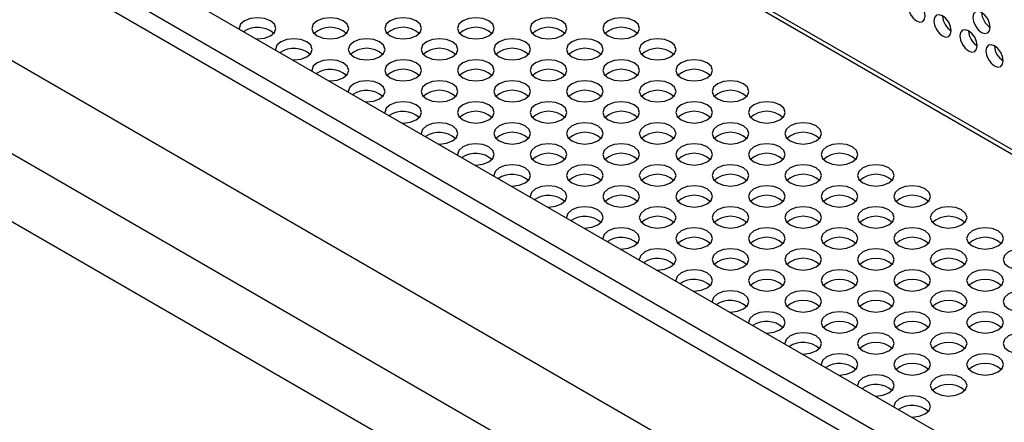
# Model space of a CAD drawing. Header units: millimetres. Extents: x 3619 to 4737, y 1503 to 2366.
# Tile 203 of 256: x 4520 to 4547, y 2184 to 2195. Entities that reach past the tile are written whole.
import ezdxf

# ---------------------------------------------------------------- set-up
doc = ezdxf.new("R2010")
doc.units = ezdxf.units.MM

msp = doc.modelspace()

# ---------------------------------------------------------------- linework, layer by layer
at = {"color": 7, "linetype": 'Continuous', "lineweight": 30}
for p, q in [((4415.3158, 2267.8653), (4644.0743, 2135.8058)), ((4644.2409, 2135.8223), (4415.4825, 2267.8818)), ((4455.4637, 2231.5136), (4565.861, 2167.7827)), ((4452.4979, 2230.7017), (4564.4517, 2166.0722)), ((4563.6454, 2164.6767), (4451.6915, 2229.3063)), ((4482.9187, 2220.1034), (4553.511, 2179.3513))]:
    msp.add_line(p, q, dxfattribs=at)
at = {"color": 8, "linetype": 'Continuous', "lineweight": 30}
for p, q in [((4552.5331, 2178.9634), (4482.6477, 2219.3074)), ((4552.1025, 2178.6676), (4482.2563, 2218.989))]:
    msp.add_line(p, q, dxfattribs=at)
at = {"color": 7, "linetype": 'Continuous', "lineweight": 30, "flags": 128}
for points in [[(4544.8978, 2195.4543), (4544.8799, 2195.5688), (4544.8288, 2195.6866), (4544.7523, 2195.7897), (4544.6621, 2195.8625), (4544.5719, 2195.8939), (4544.4955, 2195.879), (4544.4444, 2195.8202), (4544.4264, 2195.7264), (4544.4444, 2195.6119), (4544.4955, 2195.4941), (4544.5719, 2195.391), (4544.6621, 2195.3182), (4544.7523, 2195.2868), (4544.8288, 2195.3017), (4544.8799, 2195.3605), (4544.8978, 2195.4543)], [(4545.6049, 2195.0461), (4545.587, 2195.1606), (4545.5359, 2195.2784), (4545.4594, 2195.3815), (4545.3692, 2195.4543), (4545.279, 2195.4857), (4545.2026, 2195.4708), (4545.1515, 2195.412), (4545.1335, 2195.3182), (4545.1515, 2195.2037), (4545.2026, 2195.0859), (4545.279, 2194.9828), (4545.3692, 2194.91), (4545.4594, 2194.8786), (4545.5359, 2194.8935), (4545.587, 2194.9523), (4545.6049, 2195.0461)], [(4546.6656, 2195.1414), (4546.6477, 2195.256), (4546.5966, 2195.3738), (4546.5201, 2195.4769), (4546.4299, 2195.5497), (4546.3397, 2195.581), (4546.2632, 2195.5662), (4546.2121, 2195.5074), (4546.1942, 2195.4136), (4546.2121, 2195.2991), (4546.2632, 2195.1813), (4546.3397, 2195.0781), (4546.4299, 2195.0053), (4546.5201, 2194.974), (4546.5966, 2194.9888), (4546.6477, 2195.0476), (4546.6656, 2195.1414)], [(4526.3716, 2195.3179), (4526.2632, 2195.2242), (4526.2252, 2195.1138), (4526.2255, 2195.1029)], [(4526.7064, 2194.8253), (4526.7252, 2194.8251), (4526.9165, 2194.8471), (4527.0787, 2194.9097), (4527.1871, 2195.0033), (4527.2252, 2195.1138), (4527.1871, 2195.2242), (4527.0787, 2195.3179), (4526.9165, 2195.3804), (4526.7252, 2195.4024), (4526.5338, 2195.3804), (4526.3716, 2195.3179), (4526.3716, 2195.3179)], [(4528.3515, 2195.3179), (4528.2431, 2195.2242), (4528.2051, 2195.1138), (4528.2431, 2195.0033), (4528.3515, 2194.9097), (4528.5137, 2194.8471), (4528.7051, 2194.8251), (4528.8964, 2194.8471), (4529.0586, 2194.9097), (4529.167, 2195.0033), (4529.2051, 2195.1138), (4529.167, 2195.2242), (4529.0586, 2195.3179), (4528.8964, 2195.3804), (4528.7051, 2195.4024), (4528.5137, 2195.3804), (4528.3515, 2195.3179)], [(4530.3314, 2195.3179), (4530.223, 2195.2242), (4530.185, 2195.1138), (4530.223, 2195.0033), (4530.3314, 2194.9097), (4530.4936, 2194.8471), (4530.685, 2194.8251), (4530.8763, 2194.8471), (4531.0385, 2194.9097), (4531.1469, 2195.0033), (4531.185, 2195.1138), (4531.1469, 2195.2242), (4531.0385, 2195.3179), (4530.8763, 2195.3804), (4530.685, 2195.4024), (4530.4936, 2195.3804), (4530.3314, 2195.3179)], [(4532.3113, 2195.3179), (4532.2029, 2195.2242), (4532.1649, 2195.1138), (4532.2029, 2195.0033), (4532.3113, 2194.9097), (4532.4735, 2194.8471), (4532.6649, 2194.8251), (4532.8562, 2194.8471), (4533.0184, 2194.9097), (4533.1268, 2195.0033), (4533.1649, 2195.1138), (4533.1268, 2195.2242), (4533.0184, 2195.3179), (4532.8562, 2195.3804), (4532.6649, 2195.4024), (4532.4735, 2195.3804), (4532.3113, 2195.3179)], [(4534.2912, 2195.3179), (4534.1828, 2195.2242), (4534.1448, 2195.1138), (4534.1828, 2195.0033), (4534.2912, 2194.9097), (4534.4534, 2194.8471), (4534.6448, 2194.8251), (4534.8361, 2194.8471), (4534.9983, 2194.9097), (4535.1067, 2195.0033), (4535.1448, 2195.1138), (4535.1067, 2195.2242), (4534.9983, 2195.3179), (4534.8361, 2195.3804), (4534.6448, 2195.4024), (4534.4534, 2195.3804), (4534.2912, 2195.3179)], [(4536.2711, 2195.3179), (4536.1627, 2195.2242), (4536.1247, 2195.1138), (4536.1627, 2195.0033), (4536.2711, 2194.9097), (4536.4333, 2194.8471), (4536.6247, 2194.8251), (4536.816, 2194.8471), (4536.9782, 2194.9097), (4537.0866, 2195.0033), (4537.1247, 2195.1138), (4537.0866, 2195.2242), (4536.9782, 2195.3179), (4536.816, 2195.3804), (4536.6247, 2195.4024), (4536.4333, 2195.3804), (4536.2711, 2195.3179)], [(4546.312, 2194.6379), (4546.2941, 2194.7524), (4546.243, 2194.8702), (4546.1665, 2194.9733), (4546.0763, 2195.0461), (4545.9861, 2195.0775), (4545.9097, 2195.0626), (4545.8586, 2195.0038), (4545.8406, 2194.91), (4545.8586, 2194.7955), (4545.9097, 2194.6777), (4545.9861, 2194.5746), (4546.0763, 2194.5018), (4546.1665, 2194.4704), (4546.243, 2194.4853), (4546.2941, 2194.5441), (4546.312, 2194.6379)], [(4527.3616, 2194.7464), (4527.2532, 2194.6527), (4527.2151, 2194.5423), (4527.2155, 2194.5314)], [(4527.6963, 2194.2538), (4527.7151, 2194.2536), (4527.9065, 2194.2756), (4528.0687, 2194.3382), (4528.1771, 2194.4318), (4528.2151, 2194.5423), (4528.1771, 2194.6527), (4528.0687, 2194.7464), (4527.9065, 2194.809), (4527.7151, 2194.8309), (4527.5238, 2194.809), (4527.3616, 2194.7464), (4527.3616, 2194.7464)], [(4529.3415, 2194.7464), (4529.2331, 2194.6527), (4529.195, 2194.5423), (4529.2331, 2194.4318), (4529.3415, 2194.3382), (4529.5037, 2194.2756), (4529.695, 2194.2536), (4529.8864, 2194.2756), (4530.0486, 2194.3382), (4530.157, 2194.4318), (4530.195, 2194.5423), (4530.157, 2194.6527), (4530.0486, 2194.7464), (4529.8864, 2194.809), (4529.695, 2194.8309), (4529.5037, 2194.809), (4529.3415, 2194.7464)], [(4531.3214, 2194.7464), (4531.213, 2194.6527), (4531.1749, 2194.5423), (4531.213, 2194.4318), (4531.3214, 2194.3382), (4531.4836, 2194.2756), (4531.6749, 2194.2536), (4531.8663, 2194.2756), (4532.0285, 2194.3382), (4532.1369, 2194.4318), (4532.1749, 2194.5423), (4532.1369, 2194.6527), (4532.0285, 2194.7464), (4531.8663, 2194.809), (4531.6749, 2194.8309), (4531.4836, 2194.809), (4531.3214, 2194.7464)], [(4533.3013, 2194.7464), (4533.1929, 2194.6527), (4533.1548, 2194.5423), (4533.1929, 2194.4318), (4533.3013, 2194.3382), (4533.4635, 2194.2756), (4533.6548, 2194.2536), (4533.8462, 2194.2756), (4534.0084, 2194.3382), (4534.1168, 2194.4318), (4534.1548, 2194.5423), (4534.1168, 2194.6527), (4534.0084, 2194.7464), (4533.8462, 2194.809), (4533.6548, 2194.8309), (4533.4635, 2194.809), (4533.3013, 2194.7464)], [(4535.2812, 2194.7464), (4535.1728, 2194.6527), (4535.1347, 2194.5423), (4535.1728, 2194.4318), (4535.2812, 2194.3382), (4535.4434, 2194.2756), (4535.6347, 2194.2536), (4535.8261, 2194.2756), (4535.9883, 2194.3382), (4536.0967, 2194.4318), (4536.1347, 2194.5423), (4536.0967, 2194.6527), (4535.9883, 2194.7464), (4535.8261, 2194.809), (4535.6347, 2194.8309), (4535.4434, 2194.809), (4535.2812, 2194.7464)], [(4537.2611, 2194.7464), (4537.1527, 2194.6527), (4537.1146, 2194.5423), (4537.1527, 2194.4318), (4537.2611, 2194.3382), (4537.4233, 2194.2756), (4537.6146, 2194.2536), (4537.806, 2194.2756), (4537.9682, 2194.3382), (4538.0766, 2194.4318), (4538.1146, 2194.5423), (4538.0766, 2194.6527), (4537.9682, 2194.7464), (4537.806, 2194.809), (4537.6146, 2194.8309), (4537.4233, 2194.809), (4537.2611, 2194.7464)], [(4547.0192, 2194.2297), (4547.0012, 2194.3442), (4546.9501, 2194.462), (4546.8736, 2194.5651), (4546.7835, 2194.6379), (4546.6933, 2194.6693), (4546.6168, 2194.6544), (4546.5657, 2194.5956), (4546.5477, 2194.5018), (4546.5657, 2194.3873), (4546.6168, 2194.2695), (4546.6933, 2194.1664), (4546.7835, 2194.0936), (4546.8736, 2194.0622), (4546.9501, 2194.0771), (4547.0012, 2194.1359), (4547.0192, 2194.2297)], [(4528.3515, 2194.1749), (4528.2431, 2194.0813), (4528.2051, 2193.9708), (4528.2054, 2193.9599)], [(4528.6863, 2193.6824), (4528.7051, 2193.6822), (4528.8964, 2193.7041), (4529.0586, 2193.7667), (4529.167, 2193.8603), (4529.2051, 2193.9708), (4529.167, 2194.0813), (4529.0586, 2194.1749), (4528.8964, 2194.2375), (4528.7051, 2194.2594), (4528.5137, 2194.2375), (4528.3515, 2194.1749), (4528.3515, 2194.1749)], [(4530.3314, 2194.1749), (4530.223, 2194.0813), (4530.185, 2193.9708), (4530.223, 2193.8603), (4530.3314, 2193.7667), (4530.4936, 2193.7041), (4530.685, 2193.6822), (4530.8763, 2193.7041), (4531.0385, 2193.7667), (4531.1469, 2193.8603), (4531.185, 2193.9708), (4531.1469, 2194.0813), (4531.0385, 2194.1749), (4530.8763, 2194.2375), (4530.685, 2194.2594), (4530.4936, 2194.2375), (4530.3314, 2194.1749)], [(4532.3113, 2194.1749), (4532.2029, 2194.0813), (4532.1649, 2193.9708), (4532.2029, 2193.8603), (4532.3113, 2193.7667), (4532.4735, 2193.7041), (4532.6649, 2193.6822), (4532.8562, 2193.7041), (4533.0184, 2193.7667), (4533.1268, 2193.8603), (4533.1649, 2193.9708), (4533.1268, 2194.0813), (4533.0184, 2194.1749), (4532.8562, 2194.2375), (4532.6649, 2194.2594), (4532.4735, 2194.2375), (4532.3113, 2194.1749)], [(4534.2912, 2194.1749), (4534.1828, 2194.0813), (4534.1448, 2193.9708), (4534.1828, 2193.8603), (4534.2912, 2193.7667), (4534.4534, 2193.7041), (4534.6448, 2193.6822), (4534.8361, 2193.7041), (4534.9983, 2193.7667), (4535.1067, 2193.8603), (4535.1448, 2193.9708), (4535.1067, 2194.0813), (4534.9983, 2194.1749), (4534.8361, 2194.2375), (4534.6448, 2194.2594), (4534.4534, 2194.2375), (4534.2912, 2194.1749)], [(4536.2711, 2194.1749), (4536.1627, 2194.0813), (4536.1247, 2193.9708), (4536.1627, 2193.8603), (4536.2711, 2193.7667), (4536.4333, 2193.7041), (4536.6247, 2193.6822), (4536.816, 2193.7041), (4536.9782, 2193.7667), (4537.0866, 2193.8603), (4537.1247, 2193.9708), (4537.0866, 2194.0813), (4536.9782, 2194.1749), (4536.816, 2194.2375), (4536.6247, 2194.2594), (4536.4333, 2194.2375), (4536.2711, 2194.1749)], [(4538.251, 2194.1749), (4538.1426, 2194.0813), (4538.1046, 2193.9708), (4538.1426, 2193.8603), (4538.251, 2193.7667), (4538.4132, 2193.7041), (4538.6046, 2193.6822), (4538.7959, 2193.7041), (4538.9581, 2193.7667), (4539.0665, 2193.8603), (4539.1046, 2193.9708), (4539.0665, 2194.0813), (4538.9581, 2194.1749), (4538.7959, 2194.2375), (4538.6046, 2194.2594), (4538.4132, 2194.2375), (4538.251, 2194.1749)], [(4529.3415, 2193.6034), (4529.2331, 2193.5098), (4529.195, 2193.3993), (4529.1954, 2193.3885)], [(4529.6762, 2193.1109), (4529.695, 2193.1107), (4529.8864, 2193.1326), (4530.0486, 2193.1952), (4530.157, 2193.2889), (4530.195, 2193.3993), (4530.157, 2193.5098), (4530.0486, 2193.6034), (4529.8864, 2193.666), (4529.695, 2193.688), (4529.5037, 2193.666), (4529.3415, 2193.6034)], [(4531.3214, 2193.6034), (4531.213, 2193.5098), (4531.1749, 2193.3993), (4531.213, 2193.2889), (4531.3214, 2193.1952), (4531.4836, 2193.1326), (4531.6749, 2193.1107), (4531.8663, 2193.1326), (4532.0285, 2193.1952), (4532.1369, 2193.2889), (4532.1749, 2193.3993), (4532.1369, 2193.5098), (4532.0285, 2193.6034), (4531.8663, 2193.666), (4531.6749, 2193.688), (4531.4836, 2193.666), (4531.3214, 2193.6034)], [(4533.3013, 2193.6034), (4533.1929, 2193.5098), (4533.1548, 2193.3993), (4533.1929, 2193.2889), (4533.3013, 2193.1952), (4533.4635, 2193.1326), (4533.6548, 2193.1107), (4533.8462, 2193.1326), (4534.0084, 2193.1952), (4534.1168, 2193.2889), (4534.1548, 2193.3993), (4534.1168, 2193.5098), (4534.0084, 2193.6034), (4533.8462, 2193.666), (4533.6548, 2193.688), (4533.4635, 2193.666), (4533.3013, 2193.6034)], [(4535.2812, 2193.6034), (4535.1728, 2193.5098), (4535.1347, 2193.3993), (4535.1728, 2193.2889), (4535.2812, 2193.1952), (4535.4434, 2193.1326), (4535.6347, 2193.1107), (4535.8261, 2193.1326), (4535.9883, 2193.1952), (4536.0967, 2193.2889), (4536.1347, 2193.3993), (4536.0967, 2193.5098), (4535.9883, 2193.6034), (4535.8261, 2193.666), (4535.6347, 2193.688), (4535.4434, 2193.666), (4535.2812, 2193.6034)], [(4537.2611, 2193.6034), (4537.1527, 2193.5098), (4537.1146, 2193.3993), (4537.1527, 2193.2889), (4537.2611, 2193.1952), (4537.4233, 2193.1326), (4537.6146, 2193.1107), (4537.806, 2193.1326), (4537.9682, 2193.1952), (4538.0766, 2193.2889), (4538.1146, 2193.3993), (4538.0766, 2193.5098), (4537.9682, 2193.6034), (4537.806, 2193.666), (4537.6146, 2193.688), (4537.4233, 2193.666), (4537.2611, 2193.6034)], [(4539.241, 2193.6034), (4539.1326, 2193.5098), (4539.0945, 2193.3993), (4539.1326, 2193.2889), (4539.241, 2193.1952), (4539.4032, 2193.1326), (4539.5945, 2193.1107), (4539.7859, 2193.1326), (4539.9481, 2193.1952), (4540.0565, 2193.2889), (4540.0945, 2193.3993), (4540.0565, 2193.5098), (4539.9481, 2193.6034), (4539.7859, 2193.666), (4539.5945, 2193.688), (4539.4032, 2193.666), (4539.241, 2193.6034)], [(4530.6662, 2192.5394), (4530.685, 2192.5392), (4530.8763, 2192.5612), (4531.0385, 2192.6237), (4531.1469, 2192.7174), (4531.185, 2192.8278), (4531.1469, 2192.9383), (4531.0385, 2193.0319), (4530.8763, 2193.0945), (4530.685, 2193.1165), (4530.4936, 2193.0945), (4530.3314, 2193.0319), (4530.3314, 2193.0319)], [(4532.3113, 2193.0319), (4532.2029, 2192.9383), (4532.1649, 2192.8278), (4532.2029, 2192.7174), (4532.3113, 2192.6237), (4532.4735, 2192.5612), (4532.6649, 2192.5392), (4532.8562, 2192.5612), (4533.0184, 2192.6237), (4533.1268, 2192.7174), (4533.1649, 2192.8278), (4533.1268, 2192.9383), (4533.0184, 2193.0319), (4532.8562, 2193.0945), (4532.6649, 2193.1165), (4532.4735, 2193.0945), (4532.3113, 2193.0319)], [(4534.2912, 2193.0319), (4534.1828, 2192.9383), (4534.1448, 2192.8278), (4534.1828, 2192.7174), (4534.2912, 2192.6237), (4534.4534, 2192.5612), (4534.6448, 2192.5392), (4534.8361, 2192.5612), (4534.9983, 2192.6237), (4535.1067, 2192.7174), (4535.1448, 2192.8278), (4535.1067, 2192.9383), (4534.9983, 2193.0319), (4534.8361, 2193.0945), (4534.6448, 2193.1165), (4534.4534, 2193.0945), (4534.2912, 2193.0319)], [(4536.2711, 2193.0319), (4536.1627, 2192.9383), (4536.1247, 2192.8278), (4536.1627, 2192.7174), (4536.2711, 2192.6237), (4536.4333, 2192.5612), (4536.6247, 2192.5392), (4536.816, 2192.5612), (4536.9782, 2192.6237), (4537.0866, 2192.7174), (4537.1247, 2192.8278), (4537.0866, 2192.9383), (4536.9782, 2193.0319), (4536.816, 2193.0945), (4536.6247, 2193.1165), (4536.4333, 2193.0945), (4536.2711, 2193.0319)], [(4538.251, 2193.0319), (4538.1426, 2192.9383), (4538.1046, 2192.8278), (4538.1426, 2192.7174), (4538.251, 2192.6237), (4538.4132, 2192.5612), (4538.6046, 2192.5392), (4538.7959, 2192.5612), (4538.9581, 2192.6237), (4539.0665, 2192.7174), (4539.1046, 2192.8278), (4539.0665, 2192.9383), (4538.9581, 2193.0319), (4538.7959, 2193.0945), (4538.6046, 2193.1165), (4538.4132, 2193.0945), (4538.251, 2193.0319)], [(4540.2309, 2193.0319), (4540.1225, 2192.9383), (4540.0845, 2192.8278), (4540.1225, 2192.7174), (4540.2309, 2192.6237), (4540.3931, 2192.5612), (4540.5845, 2192.5392), (4540.7758, 2192.5612), (4540.938, 2192.6237), (4541.0464, 2192.7174), (4541.0845, 2192.8278), (4541.0464, 2192.9383), (4540.938, 2193.0319), (4540.7758, 2193.0945), (4540.5845, 2193.1165), (4540.3931, 2193.0945), (4540.2309, 2193.0319)], [(4530.3314, 2193.0319), (4530.223, 2192.9383), (4530.185, 2192.8278), (4530.1853, 2192.817)], [(4531.6561, 2191.9679), (4531.6749, 2191.9677), (4531.8663, 2191.9897), (4532.0285, 2192.0522), (4532.1369, 2192.1459), (4532.1749, 2192.2563), (4532.1369, 2192.3668), (4532.0285, 2192.4604), (4531.8663, 2192.523), (4531.6749, 2192.545), (4531.4836, 2192.523), (4531.3214, 2192.4604), (4531.3214, 2192.4604)], [(4533.3013, 2192.4604), (4533.1929, 2192.3668), (4533.1548, 2192.2563), (4533.1929, 2192.1459), (4533.3013, 2192.0522), (4533.4635, 2191.9897), (4533.6548, 2191.9677), (4533.8462, 2191.9897), (4534.0084, 2192.0522), (4534.1168, 2192.1459), (4534.1548, 2192.2563), (4534.1168, 2192.3668), (4534.0084, 2192.4604), (4533.8462, 2192.523), (4533.6548, 2192.545), (4533.4635, 2192.523), (4533.3013, 2192.4604)], [(4535.2812, 2192.4604), (4535.1728, 2192.3668), (4535.1347, 2192.2563), (4535.1728, 2192.1459), (4535.2812, 2192.0522), (4535.4434, 2191.9897), (4535.6347, 2191.9677), (4535.8261, 2191.9897), (4535.9883, 2192.0522), (4536.0967, 2192.1459), (4536.1347, 2192.2563), (4536.0967, 2192.3668), (4535.9883, 2192.4604), (4535.8261, 2192.523), (4535.6347, 2192.545), (4535.4434, 2192.523), (4535.2812, 2192.4604)], [(4537.2611, 2192.4604), (4537.1527, 2192.3668), (4537.1146, 2192.2563), (4537.1527, 2192.1459), (4537.2611, 2192.0522), (4537.4233, 2191.9897), (4537.6146, 2191.9677), (4537.806, 2191.9897), (4537.9682, 2192.0522), (4538.0766, 2192.1459), (4538.1146, 2192.2563), (4538.0766, 2192.3668), (4537.9682, 2192.4604), (4537.806, 2192.523), (4537.6146, 2192.545), (4537.4233, 2192.523), (4537.2611, 2192.4604)], [(4539.241, 2192.4604), (4539.1326, 2192.3668), (4539.0945, 2192.2563), (4539.1326, 2192.1459), (4539.241, 2192.0522), (4539.4032, 2191.9897), (4539.5945, 2191.9677), (4539.7859, 2191.9897), (4539.9481, 2192.0522), (4540.0565, 2192.1459), (4540.0945, 2192.2563), (4540.0565, 2192.3668), (4539.9481, 2192.4604), (4539.7859, 2192.523), (4539.5945, 2192.545), (4539.4032, 2192.523), (4539.241, 2192.4604)], [(4541.2209, 2192.4604), (4541.1125, 2192.3668), (4541.0744, 2192.2563), (4541.1125, 2192.1459), (4541.2209, 2192.0522), (4541.3831, 2191.9897), (4541.5744, 2191.9677), (4541.7658, 2191.9897), (4541.928, 2192.0522), (4542.0364, 2192.1459), (4542.0744, 2192.2563), (4542.0364, 2192.3668), (4541.928, 2192.4604), (4541.7658, 2192.523), (4541.5744, 2192.545), (4541.3831, 2192.523), (4541.2209, 2192.4604)], [(4531.3214, 2192.4604), (4531.213, 2192.3668), (4531.1749, 2192.2563), (4531.1753, 2192.2455)], [(4532.3113, 2191.889), (4532.2029, 2191.7953), (4532.1649, 2191.6849), (4532.1652, 2191.674)], [(4532.6461, 2191.3964), (4532.6649, 2191.3962), (4532.8562, 2191.4182), (4533.0184, 2191.4808), (4533.1268, 2191.5744), (4533.1649, 2191.6849), (4533.1268, 2191.7953), (4533.0184, 2191.889), (4532.8562, 2191.9515), (4532.6649, 2191.9735), (4532.4735, 2191.9515), (4532.3113, 2191.889), (4532.3113, 2191.889)], [(4534.2912, 2191.889), (4534.1828, 2191.7953), (4534.1448, 2191.6849), (4534.1828, 2191.5744), (4534.2912, 2191.4808), (4534.4534, 2191.4182), (4534.6448, 2191.3962), (4534.8361, 2191.4182), (4534.9983, 2191.4808), (4535.1067, 2191.5744), (4535.1448, 2191.6849), (4535.1067, 2191.7953), (4534.9983, 2191.889), (4534.8361, 2191.9515), (4534.6448, 2191.9735), (4534.4534, 2191.9515), (4534.2912, 2191.889)], [(4536.2711, 2191.889), (4536.1627, 2191.7953), (4536.1247, 2191.6849), (4536.1627, 2191.5744), (4536.2711, 2191.4808), (4536.4333, 2191.4182), (4536.6247, 2191.3962), (4536.816, 2191.4182), (4536.9782, 2191.4808), (4537.0866, 2191.5744), (4537.1247, 2191.6849), (4537.0866, 2191.7953), (4536.9782, 2191.889), (4536.816, 2191.9515), (4536.6247, 2191.9735), (4536.4333, 2191.9515), (4536.2711, 2191.889)], [(4538.251, 2191.889), (4538.1426, 2191.7953), (4538.1046, 2191.6849), (4538.1426, 2191.5744), (4538.251, 2191.4808), (4538.4132, 2191.4182), (4538.6046, 2191.3962), (4538.7959, 2191.4182), (4538.9581, 2191.4808), (4539.0665, 2191.5744), (4539.1046, 2191.6849), (4539.0665, 2191.7953), (4538.9581, 2191.889), (4538.7959, 2191.9515), (4538.6046, 2191.9735), (4538.4132, 2191.9515), (4538.251, 2191.889)], [(4540.2309, 2191.889), (4540.1225, 2191.7953), (4540.0845, 2191.6849), (4540.1225, 2191.5744), (4540.2309, 2191.4808), (4540.3931, 2191.4182), (4540.5845, 2191.3962), (4540.7758, 2191.4182), (4540.938, 2191.4808), (4541.0464, 2191.5744), (4541.0845, 2191.6849), (4541.0464, 2191.7953), (4540.938, 2191.889), (4540.7758, 2191.9515), (4540.5845, 2191.9735), (4540.3931, 2191.9515), (4540.2309, 2191.889)], [(4542.2108, 2191.889), (4542.1024, 2191.7953), (4542.0644, 2191.6849), (4542.1024, 2191.5744), (4542.2108, 2191.4808), (4542.373, 2191.4182), (4542.5644, 2191.3962), (4542.7557, 2191.4182), (4542.9179, 2191.4808), (4543.0263, 2191.5744), (4543.0644, 2191.6849), (4543.0263, 2191.7953), (4542.9179, 2191.889), (4542.7557, 2191.9515), (4542.5644, 2191.9735), (4542.373, 2191.9515), (4542.2108, 2191.889)], [(4533.3013, 2191.3175), (4533.1929, 2191.2238), (4533.1548, 2191.1134), (4533.1552, 2191.1025)], [(4533.636, 2190.8249), (4533.6548, 2190.8247), (4533.8462, 2190.8467), (4534.0084, 2190.9093), (4534.1168, 2191.0029), (4534.1548, 2191.1134), (4534.1168, 2191.2238), (4534.0084, 2191.3175), (4533.8462, 2191.38), (4533.6548, 2191.402), (4533.4635, 2191.38), (4533.3013, 2191.3175), (4533.3013, 2191.3175)], [(4535.2812, 2191.3175), (4535.1728, 2191.2238), (4535.1347, 2191.1134), (4535.1728, 2191.0029), (4535.2812, 2190.9093), (4535.4434, 2190.8467), (4535.6347, 2190.8247), (4535.8261, 2190.8467), (4535.9883, 2190.9093), (4536.0967, 2191.0029), (4536.1347, 2191.1134), (4536.0967, 2191.2238), (4535.9883, 2191.3175), (4535.8261, 2191.38), (4535.6347, 2191.402), (4535.4434, 2191.38), (4535.2812, 2191.3175)], [(4537.2611, 2191.3175), (4537.1527, 2191.2238), (4537.1146, 2191.1134), (4537.1527, 2191.0029), (4537.2611, 2190.9093), (4537.4233, 2190.8467), (4537.6146, 2190.8247), (4537.806, 2190.8467), (4537.9682, 2190.9093), (4538.0766, 2191.0029), (4538.1146, 2191.1134), (4538.0766, 2191.2238), (4537.9682, 2191.3175), (4537.806, 2191.38), (4537.6146, 2191.402), (4537.4233, 2191.38), (4537.2611, 2191.3175)], [(4539.241, 2191.3175), (4539.1326, 2191.2238), (4539.0945, 2191.1134), (4539.1326, 2191.0029), (4539.241, 2190.9093), (4539.4032, 2190.8467), (4539.5945, 2190.8247), (4539.7859, 2190.8467), (4539.9481, 2190.9093), (4540.0565, 2191.0029), (4540.0945, 2191.1134), (4540.0565, 2191.2238), (4539.9481, 2191.3175), (4539.7859, 2191.38), (4539.5945, 2191.402), (4539.4032, 2191.38), (4539.241, 2191.3175)], [(4541.2209, 2191.3175), (4541.1125, 2191.2238), (4541.0744, 2191.1134), (4541.1125, 2191.0029), (4541.2209, 2190.9093), (4541.3831, 2190.8467), (4541.5744, 2190.8247), (4541.7658, 2190.8467), (4541.928, 2190.9093), (4542.0364, 2191.0029), (4542.0744, 2191.1134), (4542.0364, 2191.2238), (4541.928, 2191.3175), (4541.7658, 2191.38), (4541.5744, 2191.402), (4541.3831, 2191.38), (4541.2209, 2191.3175)], [(4543.2008, 2191.3175), (4543.0924, 2191.2238), (4543.0543, 2191.1134), (4543.0924, 2191.0029), (4543.2008, 2190.9093), (4543.363, 2190.8467), (4543.5543, 2190.8247), (4543.7457, 2190.8467), (4543.9079, 2190.9093), (4544.0163, 2191.0029), (4544.0543, 2191.1134), (4544.0163, 2191.2238), (4543.9079, 2191.3175), (4543.7457, 2191.38), (4543.5543, 2191.402), (4543.363, 2191.38), (4543.2008, 2191.3175)], [(4534.2912, 2190.746), (4534.1828, 2190.6523), (4534.1448, 2190.5419), (4534.1451, 2190.531)], [(4534.626, 2190.2534), (4534.6448, 2190.2532), (4534.8361, 2190.2752), (4534.9983, 2190.3378), (4535.1067, 2190.4314), (4535.1448, 2190.5419), (4535.1067, 2190.6523), (4534.9983, 2190.746), (4534.8361, 2190.8086), (4534.6448, 2190.8305), (4534.4534, 2190.8086), (4534.2912, 2190.746), (4534.2912, 2190.746)], [(4536.2711, 2190.746), (4536.1627, 2190.6523), (4536.1247, 2190.5419), (4536.1627, 2190.4314), (4536.2711, 2190.3378), (4536.4333, 2190.2752), (4536.6247, 2190.2532), (4536.816, 2190.2752), (4536.9782, 2190.3378), (4537.0866, 2190.4314), (4537.1247, 2190.5419), (4537.0866, 2190.6523), (4536.9782, 2190.746), (4536.816, 2190.8086), (4536.6247, 2190.8305), (4536.4333, 2190.8086), (4536.2711, 2190.746)], [(4538.251, 2190.746), (4538.1426, 2190.6523), (4538.1046, 2190.5419), (4538.1426, 2190.4314), (4538.251, 2190.3378), (4538.4132, 2190.2752), (4538.6046, 2190.2532), (4538.7959, 2190.2752), (4538.9581, 2190.3378), (4539.0665, 2190.4314), (4539.1046, 2190.5419), (4539.0665, 2190.6523), (4538.9581, 2190.746), (4538.7959, 2190.8086), (4538.6046, 2190.8305), (4538.4132, 2190.8086), (4538.251, 2190.746)], [(4540.2309, 2190.746), (4540.1225, 2190.6523), (4540.0845, 2190.5419), (4540.1225, 2190.4314), (4540.2309, 2190.3378), (4540.3931, 2190.2752), (4540.5845, 2190.2532), (4540.7758, 2190.2752), (4540.938, 2190.3378), (4541.0464, 2190.4314), (4541.0845, 2190.5419), (4541.0464, 2190.6523), (4540.938, 2190.746), (4540.7758, 2190.8086), (4540.5845, 2190.8305), (4540.3931, 2190.8086), (4540.2309, 2190.746)], [(4542.2108, 2190.746), (4542.1024, 2190.6523), (4542.0644, 2190.5419), (4542.1024, 2190.4314), (4542.2108, 2190.3378), (4542.373, 2190.2752), (4542.5644, 2190.2532), (4542.7557, 2190.2752), (4542.9179, 2190.3378), (4543.0263, 2190.4314), (4543.0644, 2190.5419), (4543.0263, 2190.6523), (4542.9179, 2190.746), (4542.7557, 2190.8086), (4542.5644, 2190.8305), (4542.373, 2190.8086), (4542.2108, 2190.746)], [(4544.1907, 2190.746), (4544.0823, 2190.6523), (4544.0443, 2190.5419), (4544.0823, 2190.4314), (4544.1907, 2190.3378), (4544.3529, 2190.2752), (4544.5443, 2190.2532), (4544.7356, 2190.2752), (4544.8978, 2190.3378), (4545.0062, 2190.4314), (4545.0443, 2190.5419), (4545.0062, 2190.6523), (4544.8978, 2190.746), (4544.7356, 2190.8086), (4544.5443, 2190.8305), (4544.3529, 2190.8086), (4544.1907, 2190.746)], [(4535.2812, 2190.1745), (4535.1728, 2190.0809), (4535.1347, 2189.9704), (4535.1351, 2189.9595)], [(4535.6159, 2189.682), (4535.6347, 2189.6818), (4535.8261, 2189.7037), (4535.9883, 2189.7663), (4536.0967, 2189.8599), (4536.1347, 2189.9704), (4536.0967, 2190.0809), (4535.9883, 2190.1745), (4535.8261, 2190.2371), (4535.6347, 2190.259), (4535.4434, 2190.2371), (4535.2812, 2190.1745), (4535.2812, 2190.1745)], [(4537.2611, 2190.1745), (4537.1527, 2190.0809), (4537.1146, 2189.9704), (4537.1527, 2189.8599), (4537.2611, 2189.7663), (4537.4233, 2189.7037), (4537.6146, 2189.6818), (4537.806, 2189.7037), (4537.9682, 2189.7663), (4538.0766, 2189.8599), (4538.1146, 2189.9704), (4538.0766, 2190.0809), (4537.9682, 2190.1745), (4537.806, 2190.2371), (4537.6146, 2190.259), (4537.4233, 2190.2371), (4537.2611, 2190.1745)], [(4539.241, 2190.1745), (4539.1326, 2190.0809), (4539.0945, 2189.9704), (4539.1326, 2189.8599), (4539.241, 2189.7663), (4539.4032, 2189.7037), (4539.5945, 2189.6818), (4539.7859, 2189.7037), (4539.9481, 2189.7663), (4540.0565, 2189.8599), (4540.0945, 2189.9704), (4540.0565, 2190.0809), (4539.9481, 2190.1745), (4539.7859, 2190.2371), (4539.5945, 2190.259), (4539.4032, 2190.2371), (4539.241, 2190.1745)], [(4541.2209, 2190.1745), (4541.1125, 2190.0809), (4541.0744, 2189.9704), (4541.1125, 2189.8599), (4541.2209, 2189.7663), (4541.3831, 2189.7037), (4541.5744, 2189.6818), (4541.7658, 2189.7037), (4541.928, 2189.7663), (4542.0364, 2189.8599), (4542.0744, 2189.9704), (4542.0364, 2190.0809), (4541.928, 2190.1745), (4541.7658, 2190.2371), (4541.5744, 2190.259), (4541.3831, 2190.2371), (4541.2209, 2190.1745)], [(4543.2008, 2190.1745), (4543.0924, 2190.0809), (4543.0543, 2189.9704), (4543.0924, 2189.8599), (4543.2008, 2189.7663), (4543.363, 2189.7037), (4543.5543, 2189.6818), (4543.7457, 2189.7037), (4543.9079, 2189.7663), (4544.0163, 2189.8599), (4544.0543, 2189.9704), (4544.0163, 2190.0809), (4543.9079, 2190.1745), (4543.7457, 2190.2371), (4543.5543, 2190.259), (4543.363, 2190.2371), (4543.2008, 2190.1745)], [(4545.1807, 2190.1745), (4545.0723, 2190.0809), (4545.0342, 2189.9704), (4545.0723, 2189.8599), (4545.1807, 2189.7663), (4545.3429, 2189.7037), (4545.5342, 2189.6818), (4545.7256, 2189.7037), (4545.8878, 2189.7663), (4545.9962, 2189.8599), (4546.0342, 2189.9704), (4545.9962, 2190.0809), (4545.8878, 2190.1745), (4545.7256, 2190.2371), (4545.5342, 2190.259), (4545.3429, 2190.2371), (4545.1807, 2190.1745)], [(4536.2711, 2189.603), (4536.1627, 2189.5094), (4536.1247, 2189.3989), (4536.125, 2189.3881)], [(4536.6059, 2189.1105), (4536.6247, 2189.1103), (4536.816, 2189.1322), (4536.9782, 2189.1948), (4537.0866, 2189.2885), (4537.1247, 2189.3989), (4537.0866, 2189.5094), (4536.9782, 2189.603), (4536.816, 2189.6656), (4536.6247, 2189.6876), (4536.4333, 2189.6656), (4536.2711, 2189.603), (4536.2711, 2189.603)], [(4538.251, 2189.603), (4538.1426, 2189.5094), (4538.1046, 2189.3989), (4538.1426, 2189.2885), (4538.251, 2189.1948), (4538.4132, 2189.1322), (4538.6046, 2189.1103), (4538.7959, 2189.1322), (4538.9581, 2189.1948), (4539.0665, 2189.2885), (4539.1046, 2189.3989), (4539.0665, 2189.5094), (4538.9581, 2189.603), (4538.7959, 2189.6656), (4538.6046, 2189.6876), (4538.4132, 2189.6656), (4538.251, 2189.603)], [(4540.2309, 2189.603), (4540.1225, 2189.5094), (4540.0845, 2189.3989), (4540.1225, 2189.2885), (4540.2309, 2189.1948), (4540.3931, 2189.1322), (4540.5845, 2189.1103), (4540.7758, 2189.1322), (4540.938, 2189.1948), (4541.0464, 2189.2885), (4541.0845, 2189.3989), (4541.0464, 2189.5094), (4540.938, 2189.603), (4540.7758, 2189.6656), (4540.5845, 2189.6876), (4540.3931, 2189.6656), (4540.2309, 2189.603)], [(4542.2108, 2189.603), (4542.1024, 2189.5094), (4542.0644, 2189.3989), (4542.1024, 2189.2885), (4542.2108, 2189.1948), (4542.373, 2189.1322), (4542.5644, 2189.1103), (4542.7557, 2189.1322), (4542.9179, 2189.1948), (4543.0263, 2189.2885), (4543.0644, 2189.3989), (4543.0263, 2189.5094), (4542.9179, 2189.603), (4542.7557, 2189.6656), (4542.5644, 2189.6876), (4542.373, 2189.6656), (4542.2108, 2189.603)], [(4544.1907, 2189.603), (4544.0823, 2189.5094), (4544.0443, 2189.3989), (4544.0823, 2189.2885), (4544.1907, 2189.1948), (4544.3529, 2189.1322), (4544.5443, 2189.1103), (4544.7356, 2189.1322), (4544.8978, 2189.1948), (4545.0062, 2189.2885), (4545.0443, 2189.3989), (4545.0062, 2189.5094), (4544.8978, 2189.603), (4544.7356, 2189.6656), (4544.5443, 2189.6876), (4544.3529, 2189.6656), (4544.1907, 2189.603)], [(4546.1706, 2189.603), (4546.0622, 2189.5094), (4546.0242, 2189.3989), (4546.0622, 2189.2885), (4546.1706, 2189.1948), (4546.3328, 2189.1322), (4546.5242, 2189.1103), (4546.7155, 2189.1322), (4546.8777, 2189.1948), (4546.9861, 2189.2885), (4547.0242, 2189.3989), (4546.9861, 2189.5094), (4546.8777, 2189.603), (4546.7155, 2189.6656), (4546.5242, 2189.6876), (4546.3328, 2189.6656), (4546.1706, 2189.603)], [(4537.5958, 2188.539), (4537.6146, 2188.5388), (4537.806, 2188.5608), (4537.9682, 2188.6233), (4538.0766, 2188.717), (4538.1146, 2188.8274), (4538.0766, 2188.9379), (4537.9682, 2189.0315), (4537.806, 2189.0941), (4537.6146, 2189.1161), (4537.4233, 2189.0941), (4537.2611, 2189.0315), (4537.2611, 2189.0315)], [(4539.241, 2189.0315), (4539.1326, 2188.9379), (4539.0945, 2188.8274), (4539.1326, 2188.717), (4539.241, 2188.6233), (4539.4032, 2188.5608), (4539.5945, 2188.5388), (4539.7859, 2188.5608), (4539.9481, 2188.6233), (4540.0565, 2188.717), (4540.0945, 2188.8274), (4540.0565, 2188.9379), (4539.9481, 2189.0315), (4539.7859, 2189.0941), (4539.5945, 2189.1161), (4539.4032, 2189.0941), (4539.241, 2189.0315)], [(4541.2209, 2189.0315), (4541.1125, 2188.9379), (4541.0744, 2188.8274), (4541.1125, 2188.717), (4541.2209, 2188.6233), (4541.3831, 2188.5608), (4541.5744, 2188.5388), (4541.7658, 2188.5608), (4541.928, 2188.6233), (4542.0364, 2188.717), (4542.0744, 2188.8274), (4542.0364, 2188.9379), (4541.928, 2189.0315), (4541.7658, 2189.0941), (4541.5744, 2189.1161), (4541.3831, 2189.0941), (4541.2209, 2189.0315)], [(4543.2008, 2189.0315), (4543.0924, 2188.9379), (4543.0543, 2188.8274), (4543.0924, 2188.717), (4543.2008, 2188.6233), (4543.363, 2188.5608), (4543.5543, 2188.5388), (4543.7457, 2188.5608), (4543.9079, 2188.6233), (4544.0163, 2188.717), (4544.0543, 2188.8274), (4544.0163, 2188.9379), (4543.9079, 2189.0315), (4543.7457, 2189.0941), (4543.5543, 2189.1161), (4543.363, 2189.0941), (4543.2008, 2189.0315)], [(4545.1807, 2189.0315), (4545.0723, 2188.9379), (4545.0342, 2188.8274), (4545.0723, 2188.717), (4545.1807, 2188.6233), (4545.3429, 2188.5608), (4545.5342, 2188.5388), (4545.7256, 2188.5608), (4545.8878, 2188.6233), (4545.9962, 2188.717), (4546.0342, 2188.8274), (4545.9962, 2188.9379), (4545.8878, 2189.0315), (4545.7256, 2189.0941), (4545.5342, 2189.1161), (4545.3429, 2189.0941), (4545.1807, 2189.0315)], [(4547.1606, 2189.0315), (4547.0522, 2188.9379), (4547.0141, 2188.8274), (4547.0522, 2188.717), (4547.1606, 2188.6233), (4547.3228, 2188.5608), (4547.5141, 2188.5388), (4547.7055, 2188.5608), (4547.8677, 2188.6233), (4547.9761, 2188.717), (4548.0141, 2188.8274), (4547.9761, 2188.9379), (4547.8677, 2189.0315), (4547.7055, 2189.0941), (4547.5141, 2189.1161), (4547.3228, 2189.0941), (4547.1606, 2189.0315)], [(4537.2611, 2189.0315), (4537.1527, 2188.9379), (4537.1146, 2188.8274), (4537.115, 2188.8166)], [(4538.5858, 2187.9675), (4538.6046, 2187.9673), (4538.7959, 2187.9893), (4538.9581, 2188.0518), (4539.0665, 2188.1455), (4539.1046, 2188.2559), (4539.0665, 2188.3664), (4538.9581, 2188.46), (4538.7959, 2188.5226), (4538.6046, 2188.5446), (4538.4132, 2188.5226), (4538.251, 2188.46), (4538.251, 2188.46)], [(4540.2309, 2188.46), (4540.1225, 2188.3664), (4540.0845, 2188.2559), (4540.1225, 2188.1455), (4540.2309, 2188.0518), (4540.3931, 2187.9893), (4540.5845, 2187.9673), (4540.7758, 2187.9893), (4540.938, 2188.0518), (4541.0464, 2188.1455), (4541.0845, 2188.2559), (4541.0464, 2188.3664), (4540.938, 2188.46), (4540.7758, 2188.5226), (4540.5845, 2188.5446), (4540.3931, 2188.5226), (4540.2309, 2188.46)], [(4542.2108, 2188.46), (4542.1024, 2188.3664), (4542.0644, 2188.2559), (4542.1024, 2188.1455), (4542.2108, 2188.0518), (4542.373, 2187.9893), (4542.5644, 2187.9673), (4542.7557, 2187.9893), (4542.9179, 2188.0518), (4543.0263, 2188.1455), (4543.0644, 2188.2559), (4543.0263, 2188.3664), (4542.9179, 2188.46), (4542.7557, 2188.5226), (4542.5644, 2188.5446), (4542.373, 2188.5226), (4542.2108, 2188.46)], [(4544.1907, 2188.46), (4544.0823, 2188.3664), (4544.0443, 2188.2559), (4544.0823, 2188.1455), (4544.1907, 2188.0518), (4544.3529, 2187.9893), (4544.5443, 2187.9673), (4544.7356, 2187.9893), (4544.8978, 2188.0518), (4545.0062, 2188.1455), (4545.0443, 2188.2559), (4545.0062, 2188.3664), (4544.8978, 2188.46), (4544.7356, 2188.5226), (4544.5443, 2188.5446), (4544.3529, 2188.5226), (4544.1907, 2188.46)], [(4546.1706, 2188.46), (4546.0622, 2188.3664), (4546.0242, 2188.2559), (4546.0622, 2188.1455), (4546.1706, 2188.0518), (4546.3328, 2187.9893), (4546.5242, 2187.9673), (4546.7155, 2187.9893), (4546.8777, 2188.0518), (4546.9861, 2188.1455), (4547.0242, 2188.2559), (4546.9861, 2188.3664), (4546.8777, 2188.46), (4546.7155, 2188.5226), (4546.5242, 2188.5446), (4546.3328, 2188.5226), (4546.1706, 2188.46)], [(4538.251, 2188.46), (4538.1426, 2188.3664), (4538.1046, 2188.2559), (4538.1049, 2188.2451)], [(4539.5757, 2187.396), (4539.5945, 2187.3958), (4539.7859, 2187.4178), (4539.9481, 2187.4804), (4540.0565, 2187.574), (4540.0945, 2187.6845), (4540.0565, 2187.7949), (4539.9481, 2187.8886), (4539.7859, 2187.9511), (4539.5945, 2187.9731), (4539.4032, 2187.9511), (4539.241, 2187.8886), (4539.241, 2187.8886)], [(4541.2209, 2187.8886), (4541.1125, 2187.7949), (4541.0744, 2187.6845), (4541.1125, 2187.574), (4541.2209, 2187.4804), (4541.3831, 2187.4178), (4541.5744, 2187.3958), (4541.7658, 2187.4178), (4541.928, 2187.4804), (4542.0364, 2187.574), (4542.0744, 2187.6845), (4542.0364, 2187.7949), (4541.928, 2187.8886), (4541.7658, 2187.9511), (4541.5744, 2187.9731), (4541.3831, 2187.9511), (4541.2209, 2187.8886)], [(4543.2008, 2187.8886), (4543.0924, 2187.7949), (4543.0543, 2187.6845), (4543.0924, 2187.574), (4543.2008, 2187.4804), (4543.363, 2187.4178), (4543.5543, 2187.3958), (4543.7457, 2187.4178), (4543.9079, 2187.4804), (4544.0163, 2187.574), (4544.0543, 2187.6845), (4544.0163, 2187.7949), (4543.9079, 2187.8886), (4543.7457, 2187.9511), (4543.5543, 2187.9731), (4543.363, 2187.9511), (4543.2008, 2187.8886)], [(4545.1807, 2187.8886), (4545.0723, 2187.7949), (4545.0342, 2187.6845), (4545.0723, 2187.574), (4545.1807, 2187.4804), (4545.3429, 2187.4178), (4545.5342, 2187.3958), (4545.7256, 2187.4178), (4545.8878, 2187.4804), (4545.9962, 2187.574), (4546.0342, 2187.6845), (4545.9962, 2187.7949), (4545.8878, 2187.8886), (4545.7256, 2187.9511), (4545.5342, 2187.9731), (4545.3429, 2187.9511), (4545.1807, 2187.8886)], [(4547.1606, 2187.8886), (4547.0522, 2187.7949), (4547.0141, 2187.6845), (4547.0522, 2187.574), (4547.1606, 2187.4804), (4547.3228, 2187.4178), (4547.5141, 2187.3958), (4547.7055, 2187.4178), (4547.8677, 2187.4804), (4547.9761, 2187.574), (4548.0141, 2187.6845), (4547.9761, 2187.7949), (4547.8677, 2187.8886), (4547.7055, 2187.9511), (4547.5141, 2187.9731), (4547.3228, 2187.9511), (4547.1606, 2187.8886)], [(4539.241, 2187.8886), (4539.1326, 2187.7949), (4539.0945, 2187.6845), (4539.0949, 2187.6736)], [(4540.2309, 2187.3171), (4540.1225, 2187.2234), (4540.0845, 2187.113), (4540.0848, 2187.1021)], [(4540.5657, 2186.8245), (4540.5845, 2186.8243), (4540.7758, 2186.8463), (4540.938, 2186.9089), (4541.0464, 2187.0025), (4541.0845, 2187.113), (4541.0464, 2187.2234), (4540.938, 2187.3171), (4540.7758, 2187.3796), (4540.5845, 2187.4016), (4540.3931, 2187.3796), (4540.2309, 2187.3171), (4540.2309, 2187.3171)], [(4542.2108, 2187.3171), (4542.1024, 2187.2234), (4542.0644, 2187.113), (4542.1024, 2187.0025), (4542.2108, 2186.9089), (4542.373, 2186.8463), (4542.5644, 2186.8243), (4542.7557, 2186.8463), (4542.9179, 2186.9089), (4543.0263, 2187.0025), (4543.0644, 2187.113), (4543.0263, 2187.2234), (4542.9179, 2187.3171), (4542.7557, 2187.3796), (4542.5644, 2187.4016), (4542.373, 2187.3796), (4542.2108, 2187.3171)], [(4544.1907, 2187.3171), (4544.0823, 2187.2234), (4544.0443, 2187.113), (4544.0823, 2187.0025), (4544.1907, 2186.9089), (4544.3529, 2186.8463), (4544.5443, 2186.8243), (4544.7356, 2186.8463), (4544.8978, 2186.9089), (4545.0062, 2187.0025), (4545.0443, 2187.113), (4545.0062, 2187.2234), (4544.8978, 2187.3171), (4544.7356, 2187.3796), (4544.5443, 2187.4016), (4544.3529, 2187.3796), (4544.1907, 2187.3171)], [(4546.1706, 2187.3171), (4546.0622, 2187.2234), (4546.0242, 2187.113), (4546.0622, 2187.0025), (4546.1706, 2186.9089), (4546.3328, 2186.8463), (4546.5242, 2186.8243), (4546.7155, 2186.8463), (4546.8777, 2186.9089), (4546.9861, 2187.0025), (4547.0242, 2187.113), (4546.9861, 2187.2234), (4546.8777, 2187.3171), (4546.7155, 2187.3796), (4546.5242, 2187.4016), (4546.3328, 2187.3796), (4546.1706, 2187.3171)], [(4541.2209, 2186.7456), (4541.1125, 2186.6519), (4541.0744, 2186.5415), (4541.0748, 2186.5306)], [(4541.5556, 2186.253), (4541.5744, 2186.2528), (4541.7658, 2186.2748), (4541.928, 2186.3374), (4542.0364, 2186.431), (4542.0744, 2186.5415), (4542.0364, 2186.6519), (4541.928, 2186.7456), (4541.7658, 2186.8082), (4541.5744, 2186.8301), (4541.3831, 2186.8082), (4541.2209, 2186.7456), (4541.2209, 2186.7456)], [(4543.2008, 2186.7456), (4543.0924, 2186.6519), (4543.0543, 2186.5415), (4543.0924, 2186.431), (4543.2008, 2186.3374), (4543.363, 2186.2748), (4543.5543, 2186.2528), (4543.7457, 2186.2748), (4543.9079, 2186.3374), (4544.0163, 2186.431), (4544.0543, 2186.5415), (4544.0163, 2186.6519), (4543.9079, 2186.7456), (4543.7457, 2186.8082), (4543.5543, 2186.8301), (4543.363, 2186.8082), (4543.2008, 2186.7456)], [(4545.1807, 2186.7456), (4545.0723, 2186.6519), (4545.0342, 2186.5415), (4545.0723, 2186.431), (4545.1807, 2186.3374), (4545.3429, 2186.2748), (4545.5342, 2186.2528), (4545.7256, 2186.2748), (4545.8878, 2186.3374), (4545.9962, 2186.431), (4546.0342, 2186.5415), (4545.9962, 2186.6519), (4545.8878, 2186.7456), (4545.7256, 2186.8082), (4545.5342, 2186.8301), (4545.3429, 2186.8082), (4545.1807, 2186.7456)], [(4547.1606, 2186.7456), (4547.0522, 2186.6519), (4547.0141, 2186.5415), (4547.0522, 2186.431), (4547.1606, 2186.3374), (4547.3228, 2186.2748), (4547.5141, 2186.2528), (4547.7055, 2186.2748), (4547.8677, 2186.3374), (4547.9761, 2186.431), (4548.0141, 2186.5415), (4547.9761, 2186.6519), (4547.8677, 2186.7456), (4547.7055, 2186.8082), (4547.5141, 2186.8301), (4547.3228, 2186.8082), (4547.1606, 2186.7456)], [(4542.2108, 2186.1741), (4542.1024, 2186.0805), (4542.0644, 2185.97), (4542.0647, 2185.9591)], [(4542.5456, 2185.6816), (4542.5644, 2185.6814), (4542.7557, 2185.7033), (4542.9179, 2185.7659), (4543.0263, 2185.8595), (4543.0644, 2185.97), (4543.0263, 2186.0805), (4542.9179, 2186.1741), (4542.7557, 2186.2367), (4542.5644, 2186.2586), (4542.373, 2186.2367), (4542.2108, 2186.1741), (4542.2108, 2186.1741)], [(4544.1907, 2186.1741), (4544.0823, 2186.0805), (4544.0443, 2185.97), (4544.0823, 2185.8595), (4544.1907, 2185.7659), (4544.3529, 2185.7033), (4544.5443, 2185.6814), (4544.7356, 2185.7033), (4544.8978, 2185.7659), (4545.0062, 2185.8595), (4545.0443, 2185.97), (4545.0062, 2186.0805), (4544.8978, 2186.1741), (4544.7356, 2186.2367), (4544.5443, 2186.2586), (4544.3529, 2186.2367), (4544.1907, 2186.1741)], [(4546.1706, 2186.1741), (4546.0622, 2186.0805), (4546.0242, 2185.97), (4546.0622, 2185.8595), (4546.1706, 2185.7659), (4546.3328, 2185.7033), (4546.5242, 2185.6814), (4546.7155, 2185.7033), (4546.8777, 2185.7659), (4546.9861, 2185.8595), (4547.0242, 2185.97), (4546.9861, 2186.0805), (4546.8777, 2186.1741), (4546.7155, 2186.2367), (4546.5242, 2186.2586), (4546.3328, 2186.2367), (4546.1706, 2186.1741)], [(4543.2008, 2185.6026), (4543.0924, 2185.509), (4543.0543, 2185.3985), (4543.0547, 2185.3877)], [(4543.5355, 2185.1101), (4543.5543, 2185.1099), (4543.7457, 2185.1318), (4543.9079, 2185.1944), (4544.0163, 2185.2881), (4544.0543, 2185.3985), (4544.0163, 2185.509), (4543.9079, 2185.6026), (4543.7457, 2185.6652), (4543.5543, 2185.6872), (4543.363, 2185.6652), (4543.2008, 2185.6026), (4543.2008, 2185.6026)], [(4545.1807, 2185.6026), (4545.0723, 2185.509), (4545.0342, 2185.3985), (4545.0723, 2185.2881), (4545.1807, 2185.1944), (4545.3429, 2185.1318), (4545.5342, 2185.1099), (4545.7256, 2185.1318), (4545.8878, 2185.1944), (4545.9962, 2185.2881), (4546.0342, 2185.3985), (4545.9962, 2185.509), (4545.8878, 2185.6026), (4545.7256, 2185.6652), (4545.5342, 2185.6872), (4545.3429, 2185.6652), (4545.1807, 2185.6026)], [(4544.1907, 2185.0311), (4544.0823, 2184.9375), (4544.0443, 2184.827), (4544.0446, 2184.8162)], [(4544.5255, 2184.5386), (4544.5443, 2184.5384), (4544.7356, 2184.5604), (4544.8978, 2184.6229), (4545.0062, 2184.7166), (4545.0443, 2184.827), (4545.0062, 2184.9375), (4544.8978, 2185.0311), (4544.7356, 2185.0937), (4544.5443, 2185.1157), (4544.3529, 2185.0937), (4544.1907, 2185.0311), (4544.1907, 2185.0311)]]:
    msp.add_lwpolyline(points, dxfattribs=at)
at = {"color": 7, "linetype": 'Continuous', "lineweight": 30}
for centre, radius, start, end in [((4546.9254, 2195.5635), 0.4957, 181.60183, 238.39324), ((4545.8647, 2195.4682), 0.4957, 181.60234, 238.39224), ((4526.7208, 2194.4491), 0.6912, 49.88692, 122.55151), ((4528.7051, 2194.4731), 0.6701, 48.85105, 131.14898), ((4530.685, 2194.4731), 0.6701, 48.85057, 131.14933), ((4532.6649, 2194.4731), 0.6701, 48.85107, 131.149), ((4534.6448, 2194.4731), 0.6701, 48.85072, 131.14934), ((4536.6247, 2194.4731), 0.6701, 48.85079, 131.14921), ((4546.5718, 2195.06), 0.4957, 181.60191, 238.39242), ((4527.7108, 2193.8776), 0.6912, 49.88692, 122.55151), ((4529.695, 2193.9016), 0.6701, 48.85105, 131.14898), ((4531.6749, 2193.9016), 0.6701, 48.85058, 131.14935), ((4533.6548, 2193.9016), 0.6701, 48.85105, 131.14902), ((4535.6347, 2193.9016), 0.6701, 48.85072, 131.14934), ((4537.6146, 2193.9016), 0.6701, 48.85079, 131.14921), ((4547.2789, 2194.6518), 0.4957, 181.60234, 238.39224), ((4528.7007, 2193.3061), 0.6912, 49.88693, 122.55151), ((4530.685, 2193.3301), 0.6701, 48.85107, 131.149), ((4532.6649, 2193.3301), 0.6701, 48.85056, 131.14937), ((4534.6448, 2193.3301), 0.6701, 48.85105, 131.14902), ((4536.6247, 2193.3301), 0.6701, 48.85072, 131.14934), ((4538.6046, 2193.3301), 0.6701, 48.85079, 131.14921), ((4529.6907, 2192.7346), 0.6912, 49.88694, 122.55152), ((4531.6749, 2192.7586), 0.6701, 48.85105, 131.14902), ((4533.6548, 2192.7586), 0.6701, 48.85056, 131.14937), ((4535.6347, 2192.7586), 0.6701, 48.85105, 131.14902), ((4537.6146, 2192.7586), 0.6701, 48.85072, 131.14934), ((4539.5945, 2192.7586), 0.6701, 48.85096, 131.14897), ((4530.6806, 2192.1631), 0.6912, 49.88724, 122.55119), ((4532.6649, 2192.1872), 0.6701, 48.85105, 131.14902), ((4534.6448, 2192.1872), 0.6701, 48.85056, 131.14937), ((4536.6247, 2192.1872), 0.6701, 48.85105, 131.14902), ((4538.6046, 2192.1872), 0.6701, 48.85089, 131.14911), ((4540.5845, 2192.1872), 0.6701, 48.8508, 131.14913), ((4531.6706, 2191.5917), 0.6912, 49.88724, 122.55119), ((4533.6548, 2191.6157), 0.6701, 48.85105, 131.14902), ((4535.6347, 2191.6157), 0.6701, 48.85056, 131.14937), ((4537.6146, 2191.6157), 0.6701, 48.85121, 131.14879), ((4539.5945, 2191.6157), 0.6701, 48.85073, 131.14927), ((4541.5744, 2191.6157), 0.6701, 48.8508, 131.14913), ((4532.6605, 2191.0202), 0.6912, 49.88724, 122.55119), ((4534.6448, 2191.0442), 0.6701, 48.85105, 131.14902), ((4536.6247, 2191.0442), 0.6701, 48.85073, 131.14914), ((4538.6046, 2191.0442), 0.6701, 48.85105, 131.14895), ((4540.5845, 2191.0442), 0.6701, 48.85073, 131.14927), ((4542.5644, 2191.0442), 0.6701, 48.85097, 131.14896), ((4533.6505, 2190.4487), 0.6912, 49.88724, 122.55119), ((4535.6347, 2190.4727), 0.6701, 48.85121, 131.14879), ((4537.6146, 2190.4727), 0.6701, 48.85057, 131.1493), ((4539.5945, 2190.4727), 0.6701, 48.85105, 131.14895), ((4541.5744, 2190.4727), 0.6701, 48.8509, 131.1491), ((4543.5543, 2190.4727), 0.6701, 48.85062, 131.14945), ((4534.6404, 2189.8772), 0.6912, 49.88724, 122.55119), ((4536.6247, 2189.9012), 0.6701, 48.85105, 131.14895), ((4538.6046, 2189.9012), 0.6701, 48.85057, 131.1493), ((4540.5845, 2189.9012), 0.6701, 48.85122, 131.14878), ((4542.5644, 2189.9012), 0.6701, 48.85055, 131.14959), ((4544.5443, 2189.9012), 0.6701, 48.85097, 131.14896), ((4535.6304, 2189.3057), 0.6912, 49.8866, 122.55183), ((4537.6146, 2189.3297), 0.6701, 48.85105, 131.14895), ((4539.5945, 2189.3297), 0.6701, 48.85074, 131.14913), ((4541.5744, 2189.3297), 0.6701, 48.85087, 131.14926), ((4543.5543, 2189.3297), 0.6701, 48.8509, 131.1491), ((4545.5342, 2189.3297), 0.6701, 48.85095, 131.14898), ((4536.6203, 2188.7342), 0.6912, 49.8866, 122.55183), ((4538.6046, 2188.7582), 0.6701, 48.85122, 131.14878), ((4540.5845, 2188.7582), 0.6701, 48.85038, 131.14962), ((4542.5644, 2188.7582), 0.6701, 48.85122, 131.14878), ((4544.5443, 2188.7582), 0.6701, 48.85088, 131.14912), ((4546.5242, 2188.7582), 0.6701, 48.85065, 131.14929), ((4537.6103, 2188.1627), 0.6912, 49.88791, 122.55047), ((4539.5945, 2188.1868), 0.6701, 48.85087, 131.14926), ((4541.5744, 2188.1868), 0.6701, 48.85074, 131.14913), ((4543.5543, 2188.1867), 0.6701, 48.8512, 131.1488), ((4545.5342, 2188.1868), 0.6701, 48.85058, 131.14942), ((4538.6002, 2187.5913), 0.6912, 49.88658, 122.55191), ((4540.5845, 2187.6153), 0.6701, 48.85122, 131.14878), ((4542.5644, 2187.6153), 0.6701, 48.85072, 131.14915), ((4544.5443, 2187.6153), 0.6701, 48.8509, 131.1491), ((4546.5242, 2187.6153), 0.6701, 48.85088, 131.14912), ((4539.5902, 2187.0198), 0.6912, 49.88791, 122.55047), ((4541.5744, 2187.0438), 0.6701, 48.8512, 131.1488), ((4543.5543, 2187.0438), 0.6701, 48.85041, 131.14945), ((4545.5342, 2187.0438), 0.6701, 48.8512, 131.1488), ((4540.5801, 2186.4483), 0.6912, 49.88658, 122.55191), ((4542.5644, 2186.4723), 0.6701, 48.8509, 131.1491), ((4544.5443, 2186.4723), 0.6701, 48.85072, 131.14915), ((4546.5242, 2186.4723), 0.6701, 48.8509, 131.1491), ((4541.5701, 2185.8768), 0.6912, 49.88662, 122.55175), ((4543.5543, 2185.9008), 0.6701, 48.8512, 131.1488), ((4545.5342, 2185.9008), 0.6701, 48.85041, 131.14945), ((4542.56, 2185.3053), 0.6912, 49.88658, 122.55191), ((4544.5443, 2185.3293), 0.6701, 48.8509, 131.1491), ((4546.5242, 2185.3293), 0.6701, 48.85074, 131.14913), ((4543.55, 2184.7338), 0.6912, 49.88662, 122.55175), ((4545.5342, 2184.7578), 0.6701, 48.85122, 131.14878), ((4544.5399, 2184.1624), 0.6912, 49.8866, 122.5519)]:
    msp.add_arc(centre, radius, start, end, dxfattribs=at)

doc.saveas('drawing.dxf')
